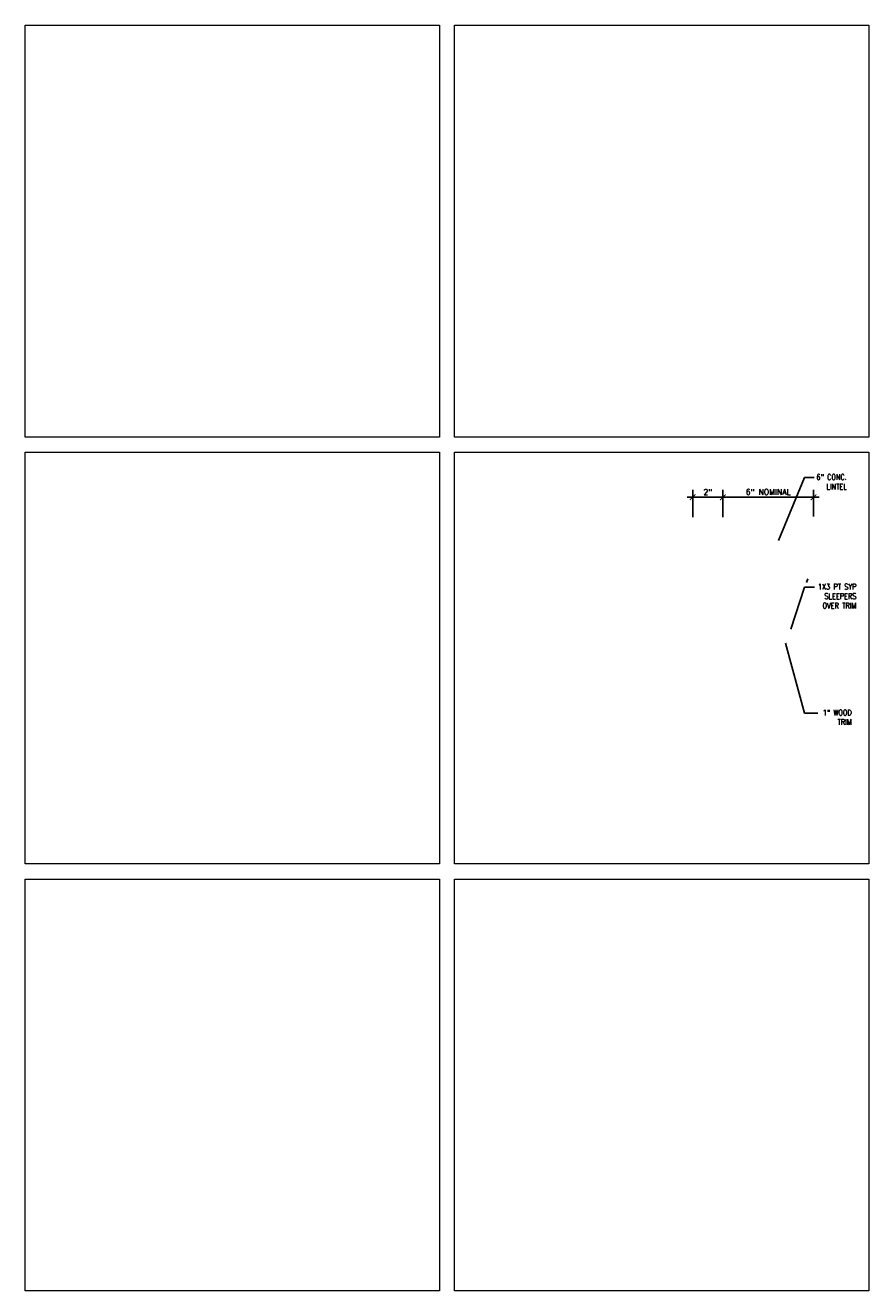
# Model space of a CAD drawing. Header units: inches. Extents: x -3803 to 34213, y -3756 to 4522.
# Tile 59 of 64: x 32536 to 32592, y 3598 to 3682. Entities that reach past the tile are written whole.
import ezdxf

# ---------------------------------------------------------------- set-up
doc = ezdxf.new("R2010")
doc.units = ezdxf.units.IN
doc.header["$LTSCALE"] = 0.011
doc.header["$MEASUREMENT"] = 0
doc.header["$PDMODE"] = 1
doc.layers.get('0').update_dxf_attribs({"linetype": 'CONTINUOUS'})
doc.layers.get('Defpoints').update_dxf_attribs({"linetype": 'CONTINUOUS'})
doc.layers.add('A-elev-8', color=8, linetype='CONTINUOUS')
doc.layers.add('G-DIM', color=9, linetype='CONTINUOUS', lineweight=18)
doc.layers.add('G-NOTE', color=134, linetype='CONTINUOUS', lineweight=18)
doc.layers.add('MS_NONPLOT', color=7, linetype='CONTINUOUS', lineweight=0, plot=False)
doc.styles.add('ROM_SML_004', font='ROMANS.shx', dxfattribs={"width": 0.8, "height": 0.375})
doc.styles.add('ROMANS', font='romans.shx')
doc.dimstyles.new('DIM_004', dxfattribs={"dimscale": 4, "dimtxt": 0.09375, "dimasz": 0.09375, "dimexe": 0.125, "dimexo": 0.09375, "dimgap": 0.03125, "dimtad": 1, "dimdec": 4, "dimrnd": 0.0625, "dimzin": 15, "dimdsep": 46, "dimlunit": 4, "dimtxsty": 'ROMANS', "dimblk1": 'ARCHTICK', "dimblk2": 'ARCHTICK', "dimsah": 1, "dimcen": 0.0625, "dimdle": 0.09375, "dimclrd": 256, "dimclre": 256, "dimclrt": 134, "dimadec": 0, "dimazin": 0, "dimtfac": 1, "dimtdec": 4, "dimtix": 1, "dimtmove": 2, "dimatfit": 3, "dimldrblk": 'ARCHTICK', "dimfxl": 1, "dimtvp": 1.2, "dimfrac": 2, "dimtolj": 1, "dimtzin": 15, "dimarcsym": 0})
doc.dimstyles.new('DIM_004 Leader', dxfattribs={"dimscale": 4, "dimtxt": 0.09375, "dimasz": 0.09375, "dimexe": 0.125, "dimexo": 0.09375, "dimgap": 0.03125, "dimtad": 0, "dimjust": 2, "dimdec": 4, "dimrnd": 0.0625, "dimzin": 15, "dimdsep": 46, "dimlunit": 4, "dimtxsty": 'ROMANS', "dimcen": 0.0625, "dimdle": 0.09375, "dimclrd": 256, "dimclre": 256, "dimclrt": 256, "dimadec": 0, "dimazin": 0, "dimtfac": 1, "dimtdec": 4, "dimtix": 1, "dimtmove": 2, "dimatfit": 3, "dimfxl": 1, "dimtvp": 1.2, "dimfrac": 2, "dimtolj": 1, "dimtzin": 15, "dimarcsym": 0})

# ---------------------------------------------------------------- blocks, each defined once
blk = doc.blocks.new('_ArchTick')
at = {"color": 0, "linetype": 'ByBlock', "const_width": 0.15}
blk.add_lwpolyline([(-0.5, -0.5), (0.5, 0.5)], dxfattribs=at)
blk = doc.blocks.new('*D231')
at = {"layer": 'Defpoints', "color": 0, "ltscale": 10, "transparency": 16777216}
for p in [(32582.033, 3650.458), (32580.035, 3648.757), (32582.033, 3648.757)]:
    blk.add_point(p, dxfattribs=at)
at = {"layer": 'G-DIM', "lineweight": -2, "ltscale": 10, "transparency": 16777216}
for p, q in [((32580.035, 3649.132), (32580.035, 3650.958)), ((32582.033, 3649.132), (32582.033, 3650.958)), ((32579.66, 3650.458), (32582.408, 3650.458))]:
    blk.add_line(p, q, dxfattribs=at)
at = {"layer": 'G-DIM', "lineweight": -2, "ltscale": 10, "transparency": 16777216, "xscale": 0.375, "yscale": 0.375, "zscale": 0.375, "rotation": 180}
blk.add_blockref('_ArchTick', (32580.035, 3650.458), dxfattribs=at)
at = {"layer": 'G-DIM', "lineweight": -2, "ltscale": 10, "transparency": 16777216, "xscale": 0.375, "yscale": 0.375, "zscale": 0.375}
blk.add_blockref('_ArchTick', (32582.033, 3650.458), dxfattribs=at)
at = {"layer": 'G-DIM', "color": 134, "ltscale": 10, "transparency": 16777216, "insert": (32581.034, 3650.807), "char_height": 0.375, "attachment_point": 5, "style": 'ROMANS'}
blk.add_mtext('\\A1;2"', dxfattribs=at)
blk = doc.blocks.new('*D232')
at = {"layer": 'Defpoints', "color": 0, "ltscale": 10, "transparency": 16777216}
for p in [(32588.033, 3650.458), (32582.033, 3648.804), (32588.033, 3648.804)]:
    blk.add_point(p, dxfattribs=at)
at = {"layer": 'G-DIM', "lineweight": -2, "ltscale": 10, "transparency": 16777216}
for p, q in [((32582.033, 3649.179), (32582.033, 3650.958)), ((32588.033, 3649.179), (32588.033, 3650.958)), ((32581.658, 3650.458), (32588.408, 3650.458))]:
    blk.add_line(p, q, dxfattribs=at)
at = {"layer": 'G-DIM', "lineweight": -2, "ltscale": 10, "transparency": 16777216, "xscale": 0.375, "yscale": 0.375, "zscale": 0.375, "rotation": 180}
blk.add_blockref('_ArchTick', (32582.033, 3650.458), dxfattribs=at)
at = {"layer": 'G-DIM', "lineweight": -2, "ltscale": 10, "transparency": 16777216, "xscale": 0.375, "yscale": 0.375, "zscale": 0.375}
blk.add_blockref('_ArchTick', (32588.033, 3650.458), dxfattribs=at)
at = {"layer": 'G-DIM', "color": 134, "ltscale": 10, "transparency": 16777216, "insert": (32585.033, 3650.807), "char_height": 0.375, "attachment_point": 5, "style": 'ROMANS'}
blk.add_mtext('\\A1;6" NOMINAL', dxfattribs=at)

msp = doc.modelspace()

# ---------------------------------------------------------------- linework, layer by layer
at = {"layer": 'A-elev-8'}
msp.add_line((32587.6478957, 3645.0512283), (32587.5702952, 3644.8135769), dxfattribs=at)
at = {"layer": 'MS_NONPLOT'}
for points in [[(32535.8801157, 3681.6990624), (32563.2801157, 3681.6990624), (32563.2801157, 3654.4333144), (32535.8801157, 3654.4333144)], [(32564.2801157, 3681.6990624), (32591.6801157, 3681.6990624), (32591.6801157, 3654.4333144), (32564.2801157, 3654.4333144)], [(32535.8801157, 3653.4333144), (32563.2801157, 3653.4333144), (32563.2801157, 3626.1833144), (32535.8801157, 3626.1833144)], [(32564.2801157, 3653.4333144), (32591.6801157, 3653.4333144), (32591.6801157, 3626.1833144), (32564.2801157, 3626.1833144)], [(32535.8801157, 3625.1833144), (32563.2801157, 3625.1833144), (32563.2801157, 3597.9333144), (32535.8801157, 3597.9333144)], [(32564.2801157, 3625.1833144), (32591.6801157, 3625.1833144), (32591.6801157, 3597.9333144), (32564.2801157, 3597.9333144)]]:
    msp.add_lwpolyline(points, close=True, dxfattribs=at)

# ---------------------------------------------------------------- texts
at = {"layer": 'G-NOTE', "char_height": 0.375, "attachment_point": 3, "style": 'ROM_SML_004'}
for s, insert in [('6" CONC. \\PLINTEL', (32590.2328844, 3651.9804324)), ('1X3 PT SYP\\PSLEEPERS\\POVER TRIM ', (32590.8657374, 3644.7208616)), ('1" WOOD\\PTRIM', (32590.5551052, 3636.3870008))]:
    msp.add_mtext_dynamic_manual_height_columns(s, width=5.891530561, gutter_width=1.875, heights=[0], dxfattribs=dict(at, insert=insert))

# ---------------------------------------------------------------- dimensions: what is measured, and where the dimension line sits
at = {"layer": 'G-DIM', "ltscale": 10}
dim = msp.add_linear_dim(base=(32588.0328663, 3650.4583439), p1=(32582.0329099, 3648.804176), p2=(32588.0328663, 3648.804176), text='<> NOMINAL', dimstyle='DIM_004', dxfattribs=at)
dim.commit()
dim.dimension.update_dxf_attribs({"geometry": '*D232', "text_midpoint": (32585.0328881, 3650.8065582)})
dim = msp.add_linear_dim(base=(32582.0329099, 3650.4583439), p1=(32580.0346064, 3648.7568473), p2=(32582.0329099, 3648.7568473), dimstyle='DIM_004', dxfattribs=at)
dim.commit()
dim.dimension.update_dxf_attribs({"geometry": '*D231', "text_midpoint": (32581.0337582, 3650.8065582)})

# ---------------------------------------------------------------- leaders
at = {"layer": 'G-NOTE'}
for points in [[(32585.7115333, 3647.5845191), (32587.4251834, 3651.7647878), (32588.0749238, 3651.7647878)], [(32586.527629, 3641.719131), (32587.4251834, 3644.505217), (32588.0991418, 3644.505217)], [(32586.1744904, 3640.7893672), (32587.4251834, 3636.1713563), (32588.3266323, 3636.1713563)]]:
    msp.add_leader(points, dimstyle='DIM_004 Leader', override={"dimgap": 0.03125, "dimtad": 0}, dxfattribs=at)

doc.saveas('drawing.dxf')
